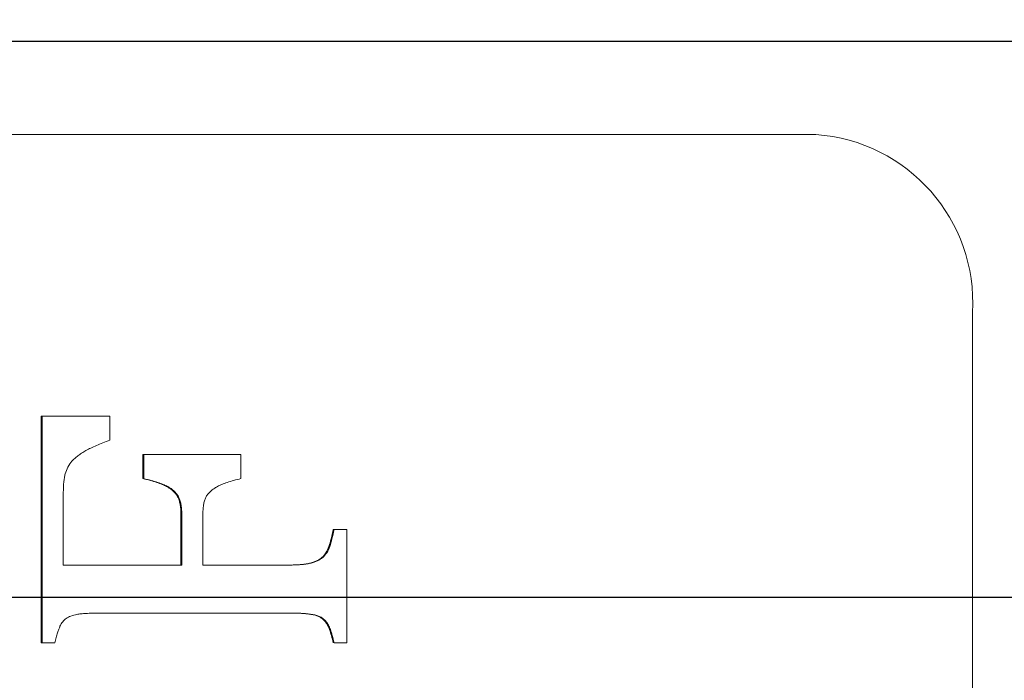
# Model space of a CAD drawing. Header units: inches. Extents: x 0.6 to 16.3, y 0.2 to 11.5.
# Tile 24 of 53: x 5.552 to 5.829, y 9.291 to 9.477. Entities that reach past the tile are written whole.
import ezdxf

# ---------------------------------------------------------------- set-up
doc = ezdxf.new("R2010")
doc.units = ezdxf.units.IN
doc.header["$MEASUREMENT"] = 0
doc.layers.add('FORMAT', color=7, linetype='Continuous')
doc.styles.add('SLDTEXTSTYLE0', font='TXT', dxfattribs={"width": 0.75})
doc.dimstyles.new('SLDDIMSTYLE0', dxfattribs={"dimtxt": 0.1377952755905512, "dimasz": 0.13, "dimexe": 0, "dimexo": 0.0625, "dimgap": 0.0344488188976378, "dimtad": 1, "dimlfac": 2, "dimrnd": 1e-09, "dimzin": 12, "dimdsep": 46, "dimlunit": 5, "dimtxsty": 'SLDTEXTSTYLE0', "dimsah": 1, "dimcen": 0.09, "dimadec": 0, "dimazin": 3, "dimtfac": 1, "dimtofl": 0, "dimtmove": 0, "dimatfit": 3, "dimfxl": 0, "dimfrac": 2, "dimtolj": 1, "dimtzin": 12, "dimarcsym": 0})
doc.dimstyles.new('SLDDIMSTYLE1', dxfattribs={"dimtxt": 0.1377952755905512, "dimasz": 0.13, "dimexe": 0, "dimexo": 0.0625, "dimgap": 0.0344488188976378, "dimtad": 1, "dimdec": 6, "dimlfac": 2, "dimrnd": 1e-09, "dimzin": 12, "dimdsep": 46, "dimlunit": 5, "dimtxsty": 'SLDTEXTSTYLE0', "dimsah": 1, "dimcen": 0.09, "dimadec": 0, "dimazin": 3, "dimtfac": 1, "dimtofl": 0, "dimtmove": 0, "dimatfit": 3, "dimfxl": 0, "dimfrac": 2, "dimtolj": 1, "dimtzin": 12, "dimarcsym": 0})

# ---------------------------------------------------------------- blocks, each defined once
blk = doc.blocks.new('_D_9')
at = {"layer": 'FORMAT'}
for p, q in [((4.529440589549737, 9.314689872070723), (6.596492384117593, 9.314689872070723)), ((6.557122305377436, 9.314689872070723), (6.557122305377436, 7.814689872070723)), ((4.529440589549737, 7.814689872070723), (6.596492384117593, 7.814689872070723))]:
    blk.add_line(p, q, dxfattribs=at)
for points in [[(6.557122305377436, 9.314689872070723), (6.537122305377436, 9.184689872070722), (6.577122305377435, 9.184689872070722)], [(6.557122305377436, 7.814689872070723), (6.577122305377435, 7.944689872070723), (6.537122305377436, 7.944689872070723)]]:
    blk.add_solid(points, dxfattribs=at)
at = {"layer": 'FORMAT', "insert": (6.37949486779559, 8.497668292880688), "char_height": 0.1377952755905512, "attachment_point": 1, "rotation": 90.00000000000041, "style": 'SLDTEXTSTYLE0'}
blk.add_mtext('3', dxfattribs=at)
blk = doc.blocks.new('_D_10')
at = {"layer": 'FORMAT'}
for p, q in [((4.435690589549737, 9.470939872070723), (6.977793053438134, 9.470939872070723)), ((6.938422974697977, 9.470939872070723), (6.938422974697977, 7.658439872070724)), ((6.685645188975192, 8.665625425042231), (6.906117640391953, 8.533341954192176)), ((4.435690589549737, 7.658439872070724), (6.977793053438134, 7.658439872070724))]:
    blk.add_line(p, q, dxfattribs=at)
for points in [[(6.938422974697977, 9.470939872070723), (6.918422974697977, 9.340939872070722), (6.958422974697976, 9.340939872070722)], [(6.938422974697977, 7.658439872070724), (6.958422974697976, 7.788439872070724), (6.918422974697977, 7.788439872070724)]]:
    blk.add_solid(points, dxfattribs=at)
at = {"layer": 'FORMAT', "attachment_point": 1, "rotation": 90.00000000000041, "style": 'SLDTEXTSTYLE0'}
for s, insert, char_height in [('8', (6.796321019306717, 8.599483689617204), 0.1102362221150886), ('5', (6.653779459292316, 8.518031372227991), 0.1102362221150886), ('3', (6.716911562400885, 8.416215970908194), 0.1377952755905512)]:
    blk.add_mtext(s, dxfattribs=dict(at, insert=insert, char_height=char_height))
blk = doc.blocks.new('_D_11')
at = {"layer": 'FORMAT'}
for p, q in [((4.744440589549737, 9.689689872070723), (7.353065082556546, 9.689689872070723)), ((7.313695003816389, 9.689689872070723), (7.313695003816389, 7.439689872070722)), ((7.060917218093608, 8.665625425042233), (7.281389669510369, 8.53334195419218)), ((4.744440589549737, 7.439689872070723), (7.353065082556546, 7.439689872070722))]:
    blk.add_line(p, q, dxfattribs=at)
for points in [[(7.313695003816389, 9.689689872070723), (7.293695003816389, 9.559689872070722), (7.333695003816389, 9.559689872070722)], [(7.313695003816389, 7.439689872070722), (7.333695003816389, 7.569689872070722), (7.293695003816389, 7.569689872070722)]]:
    blk.add_solid(points, dxfattribs=at)
at = {"layer": 'FORMAT', "attachment_point": 1, "rotation": 90.00000000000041, "style": 'SLDTEXTSTYLE0'}
for s, insert, char_height in [('2', (7.171593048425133, 8.599483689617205), 0.1102362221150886), ('1', (7.029051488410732, 8.518031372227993), 0.1102362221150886), ('4', (7.0921835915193, 8.416215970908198), 0.1377952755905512)]:
    blk.add_mtext(s, dxfattribs=dict(at, insert=insert, char_height=char_height))

msp = doc.modelspace()

# ---------------------------------------------------------------- linework, layer by layer
at = {"color": 7, "linetype": 'Continuous', "lineweight": 15}
for p, q in [((5.775737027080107, 9.44468987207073), (5.423548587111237, 9.44468987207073)), ((5.819760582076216, 9.39468987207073), (5.819760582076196, 9.079689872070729)), ((5.558059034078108, 9.301849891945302), (5.558059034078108, 9.365550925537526)), ((5.558296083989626, 9.365550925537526), (5.558059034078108, 9.365550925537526)), ((5.558296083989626, 9.301849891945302), (5.558296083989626, 9.365550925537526)), ((5.558296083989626, 9.365550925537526), (5.577319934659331, 9.365550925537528)), ((5.577319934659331, 9.365550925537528), (5.577319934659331, 9.35879891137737)), ((5.586594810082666, 9.347995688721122), (5.586594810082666, 9.354747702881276)), ((5.586831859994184, 9.354747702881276), (5.586594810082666, 9.354747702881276)), ((5.586831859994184, 9.347995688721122), (5.586831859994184, 9.354747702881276)), ((5.586831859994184, 9.354747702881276), (5.614178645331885, 9.354747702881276)), ((5.614178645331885, 9.354747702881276), (5.614178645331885, 9.347995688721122)), ((5.586831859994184, 9.347995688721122), (5.586594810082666, 9.347995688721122)), ((5.564241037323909, 9.343860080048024), (5.564241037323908, 9.32368843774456)), ((5.597295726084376, 9.32368843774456), (5.597295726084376, 9.33807866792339)), ((5.597532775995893, 9.33807866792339), (5.597295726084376, 9.33807866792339)), ((5.597532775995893, 9.32368843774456), (5.597532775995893, 9.33807866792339)), ((5.603477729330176, 9.33807866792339), (5.603477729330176, 9.32368843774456)), ((5.64033644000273, 9.333668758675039), (5.640099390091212, 9.333668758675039)), ((5.64033644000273, 9.333668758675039), (5.6439034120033, 9.333668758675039)), ((5.6439034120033, 9.333668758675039), (5.6439034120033, 9.301849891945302)), ((5.564241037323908, 9.32368843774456), (5.597532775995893, 9.32368843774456)), ((5.603477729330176, 9.32368843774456), (5.627721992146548, 9.32368843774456)), ((5.627889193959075, 9.310184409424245), (5.574310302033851, 9.310184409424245)), ((5.558296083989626, 9.301849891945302), (5.558059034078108, 9.301849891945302)), ((5.561863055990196, 9.301849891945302), (5.558296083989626, 9.301849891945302)), ((5.6439034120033, 9.301849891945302), (5.64033644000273, 9.301849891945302))]:
    msp.add_line(p, q, dxfattribs=at)
msp.add_arc((5.772545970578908, 9.397499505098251), 0.04729813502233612, 356.5944758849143, 86.1314952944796, dxfattribs=at)
for points, knots in [([(5.577319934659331, 9.35879891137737), (5.576655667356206, 9.358551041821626), (5.575395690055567, 9.358080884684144), (5.573617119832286, 9.357325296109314), (5.572025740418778, 9.35663221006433), (5.570633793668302, 9.355903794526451), (5.569421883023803, 9.355180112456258), (5.568345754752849, 9.354481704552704), (5.567457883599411, 9.353702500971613), (5.566441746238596, 9.352728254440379), (5.565477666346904, 9.35127935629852), (5.564823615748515, 9.349627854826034), (5.564516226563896, 9.348146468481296), (5.56434919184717, 9.34686200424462), (5.56426573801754, 9.345415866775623), (5.564249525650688, 9.344394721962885), (5.564241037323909, 9.343860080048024)], [0, 0, 0, 0, 0.1023219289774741, 0.1940834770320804, 0.2779005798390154, 0.3517115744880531, 0.4181975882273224, 0.4783525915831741, 0.5327339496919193, 0.5821864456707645, 0.6726496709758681, 0.7639400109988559, 0.8134008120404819, 0.8683905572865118, 0.9310930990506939, 1, 1, 1, 1]), ([(5.577319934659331, 9.35879891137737), (5.576655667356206, 9.358551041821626), (5.575395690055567, 9.358080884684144), (5.573617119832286, 9.357325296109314), (5.572025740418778, 9.35663221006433), (5.570633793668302, 9.355903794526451), (5.569421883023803, 9.355180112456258), (5.568345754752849, 9.354481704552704), (5.567457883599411, 9.353702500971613), (5.566441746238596, 9.352728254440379), (5.565477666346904, 9.35127935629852), (5.564823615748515, 9.349627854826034), (5.564516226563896, 9.348146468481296), (5.56434919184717, 9.34686200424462), (5.56426573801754, 9.345415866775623), (5.564249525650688, 9.344394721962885), (5.564241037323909, 9.343860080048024)], [0, 0, 0, 0, 0.1023219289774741, 0.1940834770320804, 0.2779005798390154, 0.3517115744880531, 0.4181975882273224, 0.4783525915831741, 0.5327339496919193, 0.5821864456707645, 0.6726496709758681, 0.7639400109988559, 0.8134008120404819, 0.8683905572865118, 0.9310930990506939, 1, 1, 1, 1]), ([(5.597295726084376, 9.33807866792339), (5.597285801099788, 9.33856451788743), (5.597267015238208, 9.339484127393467), (5.597107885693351, 9.340784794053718), (5.596812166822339, 9.341916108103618), (5.596392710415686, 9.342901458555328), (5.595839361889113, 9.34376516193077), (5.595138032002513, 9.344539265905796), (5.594267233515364, 9.34520515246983), (5.593236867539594, 9.345834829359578), (5.591973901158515, 9.346401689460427), (5.590448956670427, 9.346968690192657), (5.588623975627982, 9.347511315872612), (5.587302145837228, 9.347826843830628), (5.586594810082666, 9.347995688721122)], [0, 0, 0, 0, 0.0831832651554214, 0.157448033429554, 0.2241274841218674, 0.2844566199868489, 0.3439626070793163, 0.4061389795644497, 0.4736293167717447, 0.5474532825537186, 0.6333392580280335, 0.7373174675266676, 0.8594336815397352, 1, 1, 1, 1]), ([(5.597295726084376, 9.33807866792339), (5.597285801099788, 9.33856451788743), (5.597267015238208, 9.339484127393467), (5.597107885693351, 9.340784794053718), (5.596812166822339, 9.341916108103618), (5.596392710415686, 9.342901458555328), (5.595839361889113, 9.34376516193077), (5.595138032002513, 9.344539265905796), (5.594267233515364, 9.34520515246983), (5.593236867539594, 9.345834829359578), (5.591973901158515, 9.346401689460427), (5.590448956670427, 9.346968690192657), (5.588623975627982, 9.347511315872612), (5.587302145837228, 9.347826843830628), (5.586594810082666, 9.347995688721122)], [0, 0, 0, 0, 0.0831832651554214, 0.157448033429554, 0.2241274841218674, 0.2844566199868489, 0.3439626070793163, 0.4061389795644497, 0.4736293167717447, 0.5474532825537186, 0.6333392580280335, 0.7373174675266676, 0.8594336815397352, 1, 1, 1, 1]), ([(5.597532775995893, 9.33807866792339), (5.597522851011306, 9.33856451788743), (5.597504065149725, 9.339484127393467), (5.597344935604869, 9.340784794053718), (5.597049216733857, 9.341916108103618), (5.596629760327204, 9.342901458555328), (5.59607641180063, 9.34376516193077), (5.595375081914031, 9.344539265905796), (5.594504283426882, 9.34520515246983), (5.593473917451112, 9.345834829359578), (5.592210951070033, 9.346401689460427), (5.590686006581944, 9.346968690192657), (5.588861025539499, 9.347511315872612), (5.587539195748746, 9.347826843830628), (5.586831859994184, 9.347995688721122)], [0, 0, 0, 0, 0.0831832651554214, 0.157448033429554, 0.2241274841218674, 0.2844566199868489, 0.3439626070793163, 0.4061389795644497, 0.4736293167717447, 0.5474532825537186, 0.6333392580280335, 0.7373174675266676, 0.8594336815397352, 1, 1, 1, 1]), ([(5.597532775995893, 9.33807866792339), (5.597522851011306, 9.33856451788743), (5.597504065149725, 9.339484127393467), (5.597344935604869, 9.340784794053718), (5.597049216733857, 9.341916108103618), (5.596629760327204, 9.342901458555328), (5.59607641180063, 9.34376516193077), (5.595375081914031, 9.344539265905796), (5.594504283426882, 9.34520515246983), (5.593473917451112, 9.345834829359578), (5.592210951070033, 9.346401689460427), (5.590686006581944, 9.346968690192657), (5.588861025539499, 9.347511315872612), (5.587539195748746, 9.347826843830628), (5.586831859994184, 9.347995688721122)], [0, 0, 0, 0, 0.0831832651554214, 0.157448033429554, 0.2241274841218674, 0.2844566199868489, 0.3439626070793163, 0.4061389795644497, 0.4736293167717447, 0.5474532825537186, 0.6333392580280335, 0.7373174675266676, 0.8594336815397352, 1, 1, 1, 1]), ([(5.614178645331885, 9.347995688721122), (5.613489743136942, 9.347827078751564), (5.612198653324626, 9.347511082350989), (5.610407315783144, 9.346960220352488), (5.608882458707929, 9.34640500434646), (5.607615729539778, 9.345808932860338), (5.606561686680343, 9.345185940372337), (5.60567888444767, 9.344518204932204), (5.604961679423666, 9.343767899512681), (5.604375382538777, 9.342948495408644), (5.603957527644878, 9.341982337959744), (5.603688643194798, 9.340843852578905), (5.603498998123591, 9.339528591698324), (5.603485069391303, 9.338579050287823), (5.603477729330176, 9.33807866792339)], [0, 0, 0, 0, 0.1371733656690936, 0.2570802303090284, 0.3611602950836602, 0.4487052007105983, 0.5236657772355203, 0.5922153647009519, 0.6544993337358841, 0.7128681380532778, 0.7721756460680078, 0.8374228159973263, 0.9143262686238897, 1, 1, 1, 1]), ([(5.614178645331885, 9.347995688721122), (5.613489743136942, 9.347827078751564), (5.612198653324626, 9.347511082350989), (5.610407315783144, 9.346960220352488), (5.608882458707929, 9.34640500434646), (5.607615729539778, 9.345808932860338), (5.606561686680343, 9.345185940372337), (5.60567888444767, 9.344518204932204), (5.604961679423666, 9.343767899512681), (5.604375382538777, 9.342948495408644), (5.603957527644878, 9.341982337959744), (5.603688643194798, 9.340843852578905), (5.603498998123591, 9.339528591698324), (5.603485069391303, 9.338579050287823), (5.603477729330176, 9.33807866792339)], [0, 0, 0, 0, 0.1371733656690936, 0.2570802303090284, 0.3611602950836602, 0.4487052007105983, 0.5236657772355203, 0.5922153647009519, 0.6544993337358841, 0.7128681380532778, 0.7721756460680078, 0.8374228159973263, 0.9143262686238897, 1, 1, 1, 1]), ([(5.62748494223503, 9.32368843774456), (5.628073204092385, 9.323700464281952), (5.629188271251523, 9.323723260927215), (5.630764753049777, 9.323786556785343), (5.632151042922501, 9.323970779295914), (5.633371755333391, 9.324163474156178), (5.634447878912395, 9.324462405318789), (5.635392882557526, 9.324839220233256), (5.63622766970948, 9.325281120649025), (5.637173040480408, 9.325983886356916), (5.638165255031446, 9.32714597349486), (5.638973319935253, 9.328975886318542), (5.639582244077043, 9.331182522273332), (5.639917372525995, 9.33279368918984), (5.640099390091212, 9.333668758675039)], [0, 0, 0, 0, 0.1007203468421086, 0.1909182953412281, 0.269813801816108, 0.3395230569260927, 0.4017376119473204, 0.4590647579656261, 0.5107435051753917, 0.5589580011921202, 0.6519103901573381, 0.7505511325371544, 0.8645173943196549, 1, 1, 1, 1]), ([(5.62748494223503, 9.32368843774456), (5.628073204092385, 9.323700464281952), (5.629188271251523, 9.323723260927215), (5.630764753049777, 9.323786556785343), (5.632151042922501, 9.323970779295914), (5.633371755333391, 9.324163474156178), (5.634447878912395, 9.324462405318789), (5.635392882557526, 9.324839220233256), (5.63622766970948, 9.325281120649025), (5.637173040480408, 9.325983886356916), (5.638165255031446, 9.32714597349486), (5.638973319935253, 9.328975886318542), (5.639582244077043, 9.331182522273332), (5.639917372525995, 9.33279368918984), (5.640099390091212, 9.333668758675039)], [0, 0, 0, 0, 0.1007203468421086, 0.1909182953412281, 0.269813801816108, 0.3395230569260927, 0.4017376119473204, 0.4590647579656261, 0.5107435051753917, 0.5589580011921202, 0.6519103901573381, 0.7505511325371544, 0.8645173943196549, 1, 1, 1, 1]), ([(5.627721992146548, 9.32368843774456), (5.628310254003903, 9.323700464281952), (5.629425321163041, 9.323723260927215), (5.631001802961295, 9.323786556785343), (5.632388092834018, 9.323970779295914), (5.633608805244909, 9.324163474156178), (5.634684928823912, 9.324462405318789), (5.635629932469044, 9.324839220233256), (5.636464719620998, 9.325281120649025), (5.637410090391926, 9.325983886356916), (5.638402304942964, 9.32714597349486), (5.63921036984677, 9.328975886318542), (5.639819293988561, 9.331182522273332), (5.640154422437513, 9.33279368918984), (5.64033644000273, 9.333668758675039)], [0, 0, 0, 0, 0.1007203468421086, 0.1909182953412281, 0.269813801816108, 0.3395230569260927, 0.4017376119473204, 0.4590647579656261, 0.5107435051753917, 0.5589580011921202, 0.6519103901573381, 0.7505511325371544, 0.8645173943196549, 1, 1, 1, 1]), ([(5.627721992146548, 9.32368843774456), (5.628310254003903, 9.323700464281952), (5.629425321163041, 9.323723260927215), (5.631001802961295, 9.323786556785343), (5.632388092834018, 9.323970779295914), (5.633608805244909, 9.324163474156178), (5.634684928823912, 9.324462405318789), (5.635629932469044, 9.324839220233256), (5.636464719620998, 9.325281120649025), (5.637410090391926, 9.325983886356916), (5.638402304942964, 9.32714597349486), (5.63921036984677, 9.328975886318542), (5.639819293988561, 9.331182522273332), (5.640154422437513, 9.33279368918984), (5.64033644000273, 9.333668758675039)], [0, 0, 0, 0, 0.1007203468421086, 0.1909182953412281, 0.269813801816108, 0.3395230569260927, 0.4017376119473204, 0.4590647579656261, 0.5107435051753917, 0.5589580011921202, 0.6519103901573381, 0.7505511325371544, 0.8645173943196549, 1, 1, 1, 1]), ([(5.574310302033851, 9.310184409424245), (5.573647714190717, 9.310179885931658), (5.572415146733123, 9.310171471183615), (5.570710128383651, 9.31012379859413), (5.5692986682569, 9.309988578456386), (5.567867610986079, 9.309819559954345), (5.566447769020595, 9.309454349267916), (5.565050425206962, 9.30877165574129), (5.564026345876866, 9.30774130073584), (5.563370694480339, 9.30668718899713), (5.562944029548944, 9.305625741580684), (5.56259137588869, 9.304582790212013), (5.562226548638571, 9.303298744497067), (5.561990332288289, 9.302357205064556), (5.561863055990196, 9.301849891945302)], [0, 0, 0, 0, 0.1211623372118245, 0.2253901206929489, 0.3117133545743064, 0.3801126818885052, 0.4883237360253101, 0.5769770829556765, 0.6548433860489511, 0.7352692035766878, 0.7828800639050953, 0.8423882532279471, 0.9150768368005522, 1, 1, 1, 1]), ([(5.574310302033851, 9.310184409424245), (5.573647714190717, 9.310179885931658), (5.572415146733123, 9.310171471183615), (5.570710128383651, 9.31012379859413), (5.5692986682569, 9.309988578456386), (5.567867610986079, 9.309819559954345), (5.566447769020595, 9.309454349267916), (5.565050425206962, 9.30877165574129), (5.564026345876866, 9.30774130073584), (5.563370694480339, 9.30668718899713), (5.562944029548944, 9.305625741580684), (5.56259137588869, 9.304582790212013), (5.562226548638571, 9.303298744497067), (5.561990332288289, 9.302357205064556), (5.561863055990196, 9.301849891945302)], [0, 0, 0, 0, 0.1211623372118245, 0.2253901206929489, 0.3117133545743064, 0.3801126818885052, 0.4883237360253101, 0.5769770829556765, 0.6548433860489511, 0.7352692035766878, 0.7828800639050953, 0.8423882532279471, 0.9150768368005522, 1, 1, 1, 1]), ([(5.640099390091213, 9.301849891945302), (5.6399420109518, 9.302528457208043), (5.639651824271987, 9.303779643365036), (5.639117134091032, 9.305446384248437), (5.638573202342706, 9.306764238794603), (5.637962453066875, 9.307756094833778), (5.637238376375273, 9.308464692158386), (5.636441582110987, 9.3090399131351), (5.635502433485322, 9.309465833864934), (5.634412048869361, 9.309752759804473), (5.633112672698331, 9.30995972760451), (5.631555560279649, 9.310097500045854), (5.629702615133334, 9.310179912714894), (5.628370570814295, 9.310182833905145), (5.627652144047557, 9.310184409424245)], [0, 0, 0, 0, 0.1126921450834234, 0.2077896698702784, 0.2846070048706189, 0.3460874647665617, 0.4005170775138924, 0.4578933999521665, 0.517699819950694, 0.5840261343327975, 0.6616948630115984, 0.7569466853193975, 0.8689112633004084, 1, 1, 1, 1]), ([(5.640099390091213, 9.301849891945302), (5.6399420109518, 9.302528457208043), (5.639651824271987, 9.303779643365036), (5.639117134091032, 9.305446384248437), (5.638573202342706, 9.306764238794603), (5.637962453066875, 9.307756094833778), (5.637238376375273, 9.308464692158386), (5.636441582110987, 9.3090399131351), (5.635502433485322, 9.309465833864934), (5.634412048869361, 9.309752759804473), (5.633112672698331, 9.30995972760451), (5.631555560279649, 9.310097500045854), (5.629702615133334, 9.310179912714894), (5.628370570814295, 9.310182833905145), (5.627652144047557, 9.310184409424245)], [0, 0, 0, 0, 0.1126921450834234, 0.2077896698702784, 0.2846070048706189, 0.3460874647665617, 0.4005170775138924, 0.4578933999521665, 0.517699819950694, 0.5840261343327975, 0.6616948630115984, 0.7569466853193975, 0.8689112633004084, 1, 1, 1, 1]), ([(5.640336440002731, 9.301849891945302), (5.640179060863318, 9.302528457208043), (5.639888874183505, 9.303779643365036), (5.639354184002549, 9.305446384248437), (5.638810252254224, 9.306764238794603), (5.638199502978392, 9.307756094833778), (5.63747542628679, 9.308464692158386), (5.636678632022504, 9.3090399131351), (5.63573948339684, 9.309465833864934), (5.634649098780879, 9.309752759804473), (5.633349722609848, 9.30995972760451), (5.631792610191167, 9.310097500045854), (5.629939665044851, 9.310179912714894), (5.628607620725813, 9.310182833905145), (5.627889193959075, 9.310184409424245)], [0, 0, 0, 0, 0.1126921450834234, 0.2077896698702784, 0.2846070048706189, 0.3460874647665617, 0.4005170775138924, 0.4578933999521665, 0.517699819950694, 0.5840261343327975, 0.6616948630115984, 0.7569466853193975, 0.8689112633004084, 1, 1, 1, 1]), ([(5.640336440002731, 9.301849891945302), (5.640179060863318, 9.302528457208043), (5.639888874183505, 9.303779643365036), (5.639354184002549, 9.305446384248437), (5.638810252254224, 9.306764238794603), (5.638199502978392, 9.307756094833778), (5.63747542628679, 9.308464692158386), (5.636678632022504, 9.3090399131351), (5.63573948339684, 9.309465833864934), (5.634649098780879, 9.309752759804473), (5.633349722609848, 9.30995972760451), (5.631792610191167, 9.310097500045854), (5.629939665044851, 9.310179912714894), (5.628607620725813, 9.310182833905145), (5.627889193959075, 9.310184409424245)], [0, 0, 0, 0, 0.1126921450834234, 0.2077896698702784, 0.2846070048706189, 0.3460874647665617, 0.4005170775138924, 0.4578933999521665, 0.517699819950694, 0.5840261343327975, 0.6616948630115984, 0.7569466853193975, 0.8689112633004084, 1, 1, 1, 1])]:
    msp.add_open_spline(points, degree=3, knots=knots, dxfattribs=at)

# ---------------------------------------------------------------- dimensions: what is measured, and where the dimension line sits
at = {"layer": 'FORMAT'}
for base, p1, p2, dimstyle, picture, middle in [((7.313695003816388, 7.439689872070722), (4.70507051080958, 9.689689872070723), (4.70507051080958, 7.439689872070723), 'SLDDIMSTYLE1', '_D_11', (7.313695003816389, 8.54857599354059)), ((6.938422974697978, 7.658439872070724), (4.39632051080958, 9.470939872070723), (4.39632051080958, 7.658439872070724), 'SLDDIMSTYLE1', '_D_10', (6.938422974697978, 8.54857599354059)), ((6.557122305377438, 7.814689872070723), (4.49007051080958, 9.314689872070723), (4.49007051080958, 7.814689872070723), 'SLDDIMSTYLE0', '_D_9', (6.557122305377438, 8.54857599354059))]:
    dim = msp.add_linear_dim(base=base, p1=p1, p2=p2, angle=90.0000000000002, dimstyle=dimstyle, dxfattribs=at)
    dim.commit()
    dim.dimension.update_dxf_attribs({"geometry": picture, "text_midpoint": middle, "dimtype": 160})

doc.saveas('drawing.dxf')
